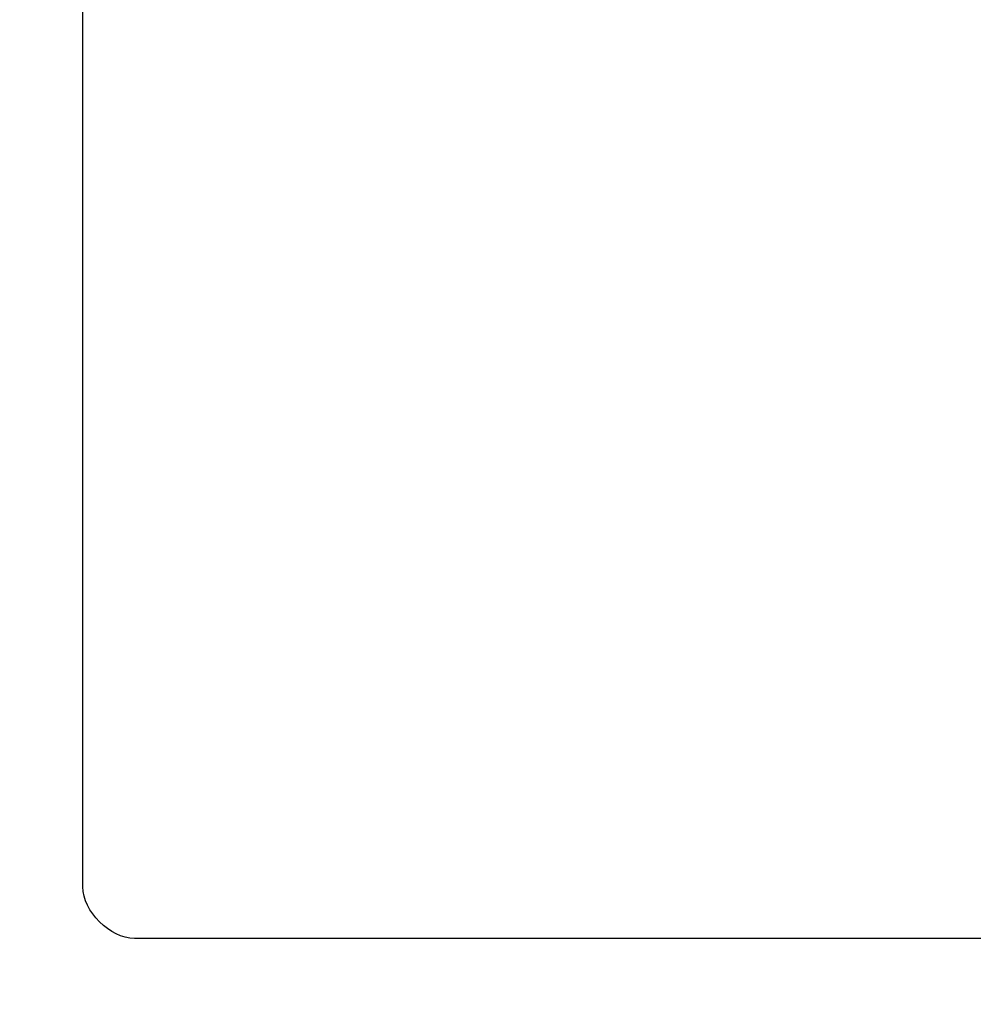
# Model space of a CAD drawing. Header units: inches. Extents: x 0 to 34, y 0 to 22.
# Tile 33 of 111: x 12.626 to 13.181, y 9.529 to 10.103. Entities that reach past the tile are written whole.
import ezdxf

# ---------------------------------------------------------------- set-up
doc = ezdxf.new("R2010")
doc.units = ezdxf.units.IN
doc.header["$LTSCALE"] = 1.87
doc.header["$MEASUREMENT"] = 0
doc.layers.get('0').update_dxf_attribs({"linetype": 'CONTINUOUS'})
doc.layers.add('DATUMCURVES', color=7, linetype='CONTINUOUS')
doc.layers.add('DIMENSIONS', color=7, linetype='CONTINUOUS')
doc.styles.get("Standard").update_dxf_attribs({"font": 'txt', "width": 0.8})
doc.dimstyles.new('DIMSTYLE_1', dxfattribs={"dimtxt": 0.125, "dimasz": 0.18, "dimexe": 0.18, "dimexo": 0.0625, "dimgap": 0.09, "dimtad": 0, "dimtih": 1, "dimtoh": 1, "dimdec": 3, "dimzin": 4, "dimdsep": 46, "dimtxsty": 'STANDARD', "dimblk": '_FILLED', "dimblk1": '_FILLED', "dimblk2": '_FILLED', "dimcen": 0.09, "dimadec": 0, "dimazin": 0, "dimtp": 0.001, "dimtm": 0.001, "dimtfac": 1, "dimtdec": 3, "dimtofl": 0, "dimtmove": 0, "dimatfit": 3, "dimldrblk": '_FILLED', "dimfxl": 1, "dimtolj": 1, "dimtzin": 4, "dimarcsym": 0})

# ---------------------------------------------------------------- blocks, each defined once
blk = doc.blocks.new('_FILLED')
at = {"color": 0, "linetype": 'BYBLOCK'}
blk.add_solid([(0, 0), (-1, 0.1736), (-1, -0.1736)], dxfattribs=at)
blk = doc.blocks.new('*D8')
at = {"layer": 'DIMENSIONS', "color": 2, "linetype": 'CONTINUOUS'}
for p, q in [((13.20428, 9.95709), (13.20428, 7.00902)), ((14.70098, 9.95709), (14.70098, 7.00902)), ((13.20428, 7.13402), (12.85471, 7.13402)), ((14.70098, 7.13402), (15.06098, 7.13402))]:
    blk.add_line(p, q, dxfattribs=at)
at = {"layer": 'DIMENSIONS', "color": 2, "linetype": 'CONTINUOUS', "xscale": 0.18, "yscale": 0.18, "zscale": 0.18}
blk.add_blockref('_FILLED', (13.20428, 7.13402), dxfattribs=at)
at = {"layer": 'DIMENSIONS', "color": 2, "linetype": 'CONTINUOUS', "xscale": 0.18, "yscale": 0.18, "zscale": 0.18, "rotation": 180}
blk.add_blockref('_FILLED', (14.70098, 7.13402), dxfattribs=at)
at = {"layer": 'DIMENSIONS', "color": 2, "linetype": 'CONTINUOUS', "width": 0.8}
for s, p in [('[', (12.09221, 7.07152)), (']', (12.69221, 7.07152)), ('1.497', (11.46721, 7.07152)), ('38.02', (12.19221, 7.07152))]:
    blk.add_text(s, height=0.125, dxfattribs=at).set_placement(p)
blk = doc.blocks.new('*D11')
at = {"layer": 'DIMENSIONS', "color": 2, "linetype": 'CONTINUOUS'}
for p, q in [((14.76348, 10.01959), (16.74811, 10.01959)), ((16.62311, 10.01959), (16.62311, 9.18751)), ((16.62311, 7.94852), (16.62311, 8.93751)), ((12.03348, 7.94852), (16.74811, 7.94852))]:
    blk.add_line(p, q, dxfattribs=at)
at = {"layer": 'DIMENSIONS', "color": 2, "linetype": 'CONTINUOUS', "xscale": 0.18, "yscale": 0.18, "zscale": 0.18}
for p, rotation in [((16.62311, 10.01959), 90), ((16.62311, 7.94852), 270)]:
    blk.add_blockref('_FILLED', p, dxfattribs=dict(at, rotation=rotation))
at = {"layer": 'DIMENSIONS', "color": 2, "linetype": 'CONTINUOUS', "width": 0.8}
for s, p in [('[', (16.58561, 9.00001)), (']', (17.18561, 9.00001)), ('2.071', (15.96061, 9.00001)), ('52.61', (16.68561, 9.00001))]:
    blk.add_text(s, height=0.125, dxfattribs=at).set_placement(p)

msp = doc.modelspace()

# ---------------------------------------------------------------- linework, layer by layer
at = {"layer": 'DATUMCURVES', "color": 40, "linetype": 'CONTINUOUS'}
for points in [[(12.66246, 9.59732, 0.8645), (12.66246, 10.02273, 0.8645), (12.66246, 12.74535, 0.8645), (12.66246, 15.46797, 0.8645), (12.66246, 17.76518, 0.8645)], [(15.1114, 9.56732, 0.8645), (14.98542, 9.56732, 0.8645), (14.1791, 9.56732, 0.8645), (13.37279, 9.56732, 0.8645), (12.69246, 9.56732, 0.8645)]]:
    msp.add_open_spline(points, degree=3, knots=[0, 0, 0, 0, 0.15625, 1, 1, 1, 1], dxfattribs=at)
msp.add_open_spline([(12.69246, 9.56732, 0.8645), (12.67831, 9.56732, 0.8645), (12.66246, 9.58318, 0.8645), (12.66246, 9.59732, 0.8645)], degree=3, dxfattribs=at)

# ---------------------------------------------------------------- dimensions: what is measured, and where the dimension line sits
at = {"layer": 'DIMENSIONS', "color": 2, "linetype": 'CONTINUOUS'}
for base, p1, p2, angle, picture, middle in [((16.62311, 7.94852), (14.76348, 10.01959), (12.03348, 7.94852), 270, '*D11', (16.62311, 9.06251)), ((13.20428, 7.13402), (14.70098, 9.95709), (13.20428, 9.95709), 180, '*D8', (12.12971, 7.13402))]:
    dim = msp.add_linear_dim(base=base, p1=p1, p2=p2, angle=angle, dimstyle='DIMSTYLE_1', dxfattribs=at)
    dim.commit()
    dim.dimension.update_dxf_attribs({"geometry": picture, "text_midpoint": middle, "dimtype": 160})

doc.saveas('drawing.dxf')
